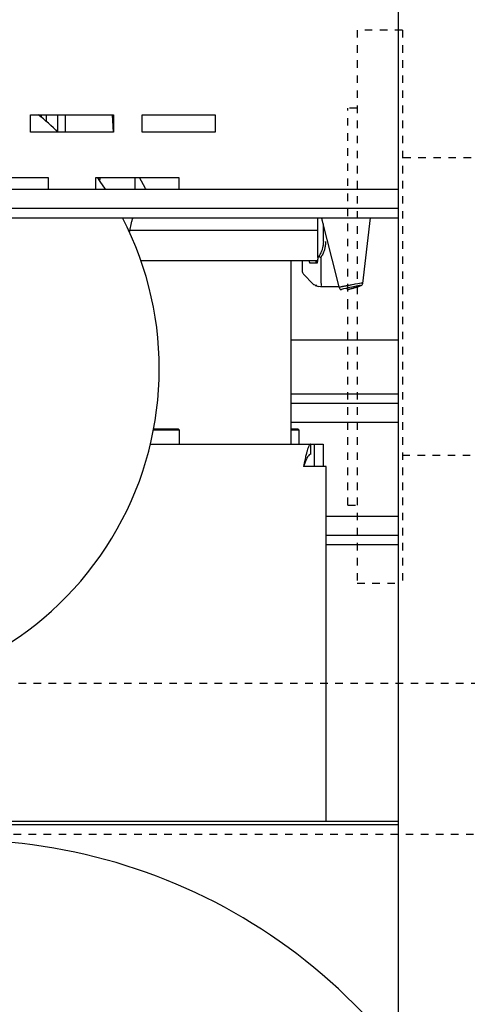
# Model space of a CAD drawing. Extents: x -72 to 51457, y 0 to 26838.
# Tile 75 of 203: x 8504 to 8682, y 8325 to 8716. Entities that reach past the tile are written whole.
import ezdxf

# ---------------------------------------------------------------- set-up
doc = ezdxf.new("R2010")
doc.units = 0
doc.header["$LTSCALE"] = 12
doc.linetypes.add('DOTTED_THIN', pattern=[0.5, 0.25, -0.25])
doc.linetypes.add('SOLID_THIN', pattern=[0])
doc.layers.get('0').update_dxf_attribs({"linetype": 'CONTINUOUS'})

# ---------------------------------------------------------------- blocks, each defined once
blk = doc.blocks.new('AC_Drauf')
at = {"color": 7, "linetype": 'DOTTED_THIN', "lineweight": 25}
for p, q in [((8656.46, 8712.34), (8638.46, 8712.34)), ((8638.46, 8712.34), (8638.46, 8492.34)), ((8656.46, 8712.34), (8656.46, 8492.34)), ((8638.46, 8681.34), (8634.76, 8681.34)), ((8634.76, 8602.34), (8634.76, 8681.34)), ((8719.76, 8661.49), (8656.46, 8661.49)), ((8634.76, 8523.34), (8634.76, 8602.34)), ((8656.46, 8543.19), (8719.76, 8543.19)), ((8634.76, 8523.34), (8638.46, 8523.34)), ((8638.46, 8492.34), (8656.46, 8492.34)), ((8794.76, 8452.34), (8386.76, 8452.34)), ((10886.76, 8392.34), (8386.76, 8392.34))]:
    blk.add_line(p, q, dxfattribs=at)
blk = doc.blocks.new('Vela_Drauf')
at = {"color": 7, "linetype": 'SOLID_THIN', "lineweight": 25}
for p, q in [((8654.76, 9327.68), (8654.76, 7799.68)), ((8508.51, 8678.68), (8541.51, 8678.68)), ((8508.51, 8671.68), (8508.51, 8678.68)), ((8512.76, 8678.68), (8512.76, 8677.74)), ((8514.76, 8678.68), (8514.76, 8676.04)), ((8519.26, 8678.68), (8519.26, 8671.97)), ((8522.26, 8678.68), (8522.26, 8671.68)), ((8541.03, 8678.68), (8541.46, 8671.68)), ((8541.51, 8678.68), (8541.51, 8671.68)), ((8553.01, 8678.68), (8582.01, 8678.68)), ((8553.01, 8671.68), (8553.01, 8678.68)), ((8582.01, 8678.68), (8582.01, 8671.68)), ((8541.51, 8671.68), (8508.51, 8671.68)), ((8582.01, 8671.68), (8553.01, 8671.68)), ((8482.51, 8653.68), (8515.51, 8653.68)), ((8515.51, 8653.68), (8515.51, 8649.08)), ((8534.51, 8653.68), (8567.51, 8653.68)), ((8534.51, 8649.08), (8534.51, 8653.68)), ((8536.07, 8652.5), (8536.18, 8653.18)), ((8550.15, 8649.08), (8550.15, 8653.18)), ((8554.29, 8649.34), (8551.84, 8653.68)), ((8567.51, 8653.68), (8567.51, 8649.08)), ((7749.76, 8649.08), (8654.76, 8649.08)), ((7749.76, 8641.48), (8654.76, 8641.48)), ((7749.76, 8637.68), (8654.76, 8637.68)), ((8622.76, 8632.68), (8622.76, 8637.68)), ((8640.72, 8611.57), (8643.74, 8637.68)), ((8547.93, 8631.86), (8548.8, 8636.35)), ((8630.34, 8613.92), (8624.66, 8636.35)), ((8624.95, 8635.22), (8624.95, 8628.18)), ((8622.76, 8632.68), (8548.09, 8632.68)), ((8622.76, 8621.86), (8622.76, 8632.68)), ((8624.95, 8628.18), (8625, 8628.18)), ((8623.31, 8622.51), (8622.81, 8621.86)), ((8624.04, 8621.87), (8623.95, 8621.94)), ((8624.04, 8621.87), (8624.04, 8612.67)), ((8552.44, 8620.68), (8622.76, 8620.68)), ((8612.21, 8547.68), (8612.21, 8620.68)), ((8616.55, 8620.68), (8616.55, 8617.43)), ((8619.47, 8619.98), (8619.47, 8620.68)), ((8622.43, 8619.68), (8619.77, 8619.68)), ((8622.08, 8620.68), (8622.08, 8619.98)), ((8622.72, 8619.98), (8622.72, 8620.33)), ((8616.6, 8617.44), (8616.55, 8617.44)), ((8617.23, 8615.11), (8617.08, 8615.31)), ((8617.13, 8615.19), (8620.99, 8611.27)), ((8617.15, 8615.22), (8617.23, 8615.11)), ((8631.36, 8610.02), (8630.34, 8613.92)), ((8622.39, 8610.68), (8621.65, 8610.83)), ((8621.78, 8610.78), (8623.26, 8610.28)), ((8623.86, 8610.18), (8623.1, 8610.34)), ((8631.32, 8610.18), (8623.86, 8610.18)), ((8624.04, 8612.67), (8624.04, 8612.67)), ((8638.82, 8610.64), (8638.82, 8610.47)), ((8640.6, 8611.71), (8640.62, 8611.6)), ((8631.75, 8609.18), (8632.17, 8609.18)), ((8634.97, 8609.18), (8634.55, 8609.18)), ((8654.76, 8588.98), (8612.21, 8588.98)), ((8612.21, 8567.68), (8654.76, 8567.68)), ((8612.21, 8563.88), (8654.76, 8563.88)), ((8612.21, 8556.38), (8654.76, 8556.38)), ((8567.76, 8553.18), (8557.43, 8553.18)), ((8557.52, 8553.68), (8567.26, 8553.68)), ((8567.76, 8553.18), (8567.26, 8553.68)), ((8567.76, 8547.68), (8567.76, 8553.18)), ((8612.21, 8553.68), (8614.88, 8553.68)), ((8615.38, 8553.18), (8612.21, 8553.18)), ((8615.38, 8553.18), (8614.88, 8553.68)), ((8615.38, 8547.68), (8615.38, 8553.18)), ((8556.25, 8547.68), (8620.07, 8547.68)), ((8620.07, 8543.68), (8620.07, 8547.68)), ((8620.07, 8547.68), (8621.4, 8547.68)), ((8621.4, 8547.68), (8621.4, 8538.68)), ((8621.4, 8547.68), (8624.87, 8547.68)), ((8624.87, 8547.68), (8624.87, 8538.68)), ((8626.07, 8538.68), (8617.07, 8538.68)), ((8626.07, 8397.68), (8626.07, 8538.68)), ((8626.07, 8518.98), (8654.76, 8518.98)), ((8626.07, 8511.48), (8654.76, 8511.48)), ((8626.07, 8507.68), (8654.76, 8507.68)), ((8654.76, 8396.18), (8254.46, 8396.18)), ((8254.76, 8397.68), (8654.76, 8397.68))]:
    blk.add_line(p, q, dxfattribs=at)
for points in [[(8538.39, 8649.08), (8536.3, 8652.17), (8535.29, 8653.6)], [(8637.67, 8611.23), (8637.57, 8611.21)], [(8634.55, 8609.18), (8634.49, 8609.45), (8634.42, 8609.72)]]:
    blk.add_lwpolyline(points, dxfattribs=at)
blk.add_lwpolyline([(8636.35, 8610.99, -0.000309), (8635.63, 8610.85, 0.001777), (8634.29, 8610.6, -0.000709), (8633.93, 8610.53, 0.000691), (8633.41, 8610.43), (8633.17, 8610.38)], format="xyb", dxfattribs=at)
for centre, radius, start, end in [((8429.76, 8577.68), 130, 46.3091, 50.9797), ((8533.66, 8653.6), 2.55, 350.6116, 0), ((8547.52, 8653.18), 2.63, 0, 10.966), ((8552.54, 8648.35), 2, 21.3592, 29.3479), ((8429.76, 8577.68), 130, 270, 27.4888), ((8563.15, 8633.57), 14.61, 163.6493, 169.0242), ((8613.16, 8633.44), 11.87, 14.2073, 20.956), ((8619.77, 8619.98), 0.302, 179.9259, 224.4572), ((8619.77, 8619.98), 0.293, 224.454, 269.9224), ((8622.38, 8619.98), 0.302, 179.9259, 224.4572), ((8622.37, 8619.98), 0.293, 224.454, 269.9224), ((8622.43, 8619.98), 0.293, 270.0776, 315.546), ((8622.42, 8619.98), 0.302, 315.5428, 0.0741), ((8622.42, 8612.67), 2, 224.5615, 239.9952), ((8479.76, 8167.68), 222.5, 38.1388, 321.8612)]:
    blk.add_arc(centre, radius, start, end, dxfattribs=at)
for points in [[(8625.01, 8628.18), (8624.95, 8627.41), (8624.84, 8626.29), (8624.6, 8625.17), (8624.2, 8624.1), (8623.69, 8623.1), (8623.31, 8622.41)], [(8625.91, 8628.18), (8625.88, 8627.76), (8625.81, 8627.03), (8625.71, 8626.18), (8625.59, 8625.5), (8625.44, 8624.89), (8625.24, 8624.3), (8624.96, 8623.65), (8624.59, 8622.89), (8624.25, 8622.24), (8624.04, 8621.87)], [(8624.04, 8612.67), (8624.04, 8612.01), (8624.05, 8611.86), (8624.09, 8611.32)], [(8633.17, 8610.38), (8633.03, 8610.35), (8632.81, 8610.31), (8632.5, 8610.25), (8632.1, 8610.17), (8631.67, 8610.09), (8631.36, 8610.02)], [(8638.05, 8610.47), (8636.87, 8610.27), (8634.64, 8609.78), (8632.17, 8609.18)], [(8634.55, 8609.18), (8636.83, 8609.78), (8638.46, 8610.27), (8638.82, 8610.47)], [(8634.97, 8609.18), (8636.32, 8609.55), (8636.85, 8609.7), (8637.31, 8609.84)], [(8637.57, 8611.21), (8637.3, 8611.17), (8637.05, 8611.12), (8636.35, 8610.99)], [(8640.55, 8611.71), (8639.85, 8611.61), (8639.23, 8611.51), (8637.67, 8611.23)]]:
    blk.add_open_spline(points, degree=3, dxfattribs=at)
for points, knots in [([(8622.88, 8621.89), (8622.85, 8621.84), (8622.83, 8621.81), (8622.82, 8621.72), (8622.8, 8621.64), (8622.78, 8621.53), (8622.77, 8621.39), (8622.74, 8621.09), (8622.73, 8620.84), (8622.72, 8620.33)], [0, 0, 0, 0, 1, 1, 1, 2, 2, 2, 3, 3, 3, 3]), ([(8623.3, 8622.51), (8623.29, 8622.49), (8623.33, 8622.45), (8623.45, 8622.34), (8623.57, 8622.23), (8623.69, 8622.14), (8623.95, 8621.94)], [0, 0, 0, 0, 1, 1, 1, 2, 2, 2, 2]), ([(8616.6, 8617.44), (8616.59, 8617.13), (8616.59, 8616.97), (8616.59, 8616.83), (8616.59, 8616.68), (8616.59, 8616.56), (8616.6, 8616.3)], [0, 0, 0, 0, 1, 1, 1, 2, 2, 2, 2]), ([(8616.6, 8616.29), (8616.67, 8615.99), (8616.71, 8615.88), (8616.79, 8615.7), (8616.89, 8615.51), (8616.96, 8615.39), (8617.1, 8615.22)], [0, 0, 0, 0, 1, 1, 1, 2, 2, 2, 2]), ([(8624.09, 8611.32), (8624.12, 8611.06), (8624.13, 8610.96), (8624.15, 8610.87), (8624.17, 8610.78), (8624.18, 8610.74), (8624.22, 8610.68)], [0, 0, 0, 0, 1, 1, 1, 2, 2, 2, 2]), ([(8631.36, 8610.02), (8631.46, 8609.7), (8631.5, 8609.57), (8631.57, 8609.42), (8631.65, 8609.27), (8631.68, 8609.22), (8631.75, 8609.18)], [0, 0, 0, 0, 1, 1, 1, 2, 2, 2, 2]), ([(8637.31, 8609.84), (8638.88, 8610.3), (8639.54, 8610.52), (8640.01, 8610.74), (8640.42, 8610.94), (8640.55, 8611.1), (8640.76, 8611.64)], [0, 0, 0, 0, 1, 1, 1, 2, 2, 2, 2]), ([(8638.82, 8610.47), (8639.46, 8610.64), (8639.83, 8610.77), (8639.82, 8610.8), (8639.81, 8610.84), (8639.09, 8610.71), (8638.05, 8610.47)], [0, 0, 0, 0, 1, 1, 1, 2, 2, 2, 2]), ([(8620.07, 8547.68), (8619.91, 8547.6), (8619.64, 8547.44), (8619.35, 8547.09), (8619.08, 8546.56), (8618.87, 8545.99), (8618.75, 8545.61), (8618.63, 8545.25), (8618.41, 8544.51), (8618.07, 8543.21), (8617.67, 8541.45), (8617.3, 8539.75), (8617.07, 8538.68)], [0, 0, 0, 0, 1, 2, 3, 4, 4, 4, 5, 6, 7, 8, 8, 8, 8]), ([(8620.07, 8543.68), (8619.44, 8543.49), (8619.18, 8543.27), (8618.74, 8542.52), (8618.29, 8541.75), (8617.91, 8540.88), (8617.07, 8538.68)], [0, 0, 0, 0, 1, 1, 1, 2, 2, 2, 2])]:
    blk.add_open_spline(points, degree=3, knots=knots, dxfattribs=at)

msp = doc.modelspace()

# ---------------------------------------------------------------- block references
at = {"lineweight": 0}
for name in ['AC_Drauf', 'Vela_Drauf']:
    msp.add_blockref(name, (0, 0), dxfattribs=at)

doc.saveas('drawing.dxf')
